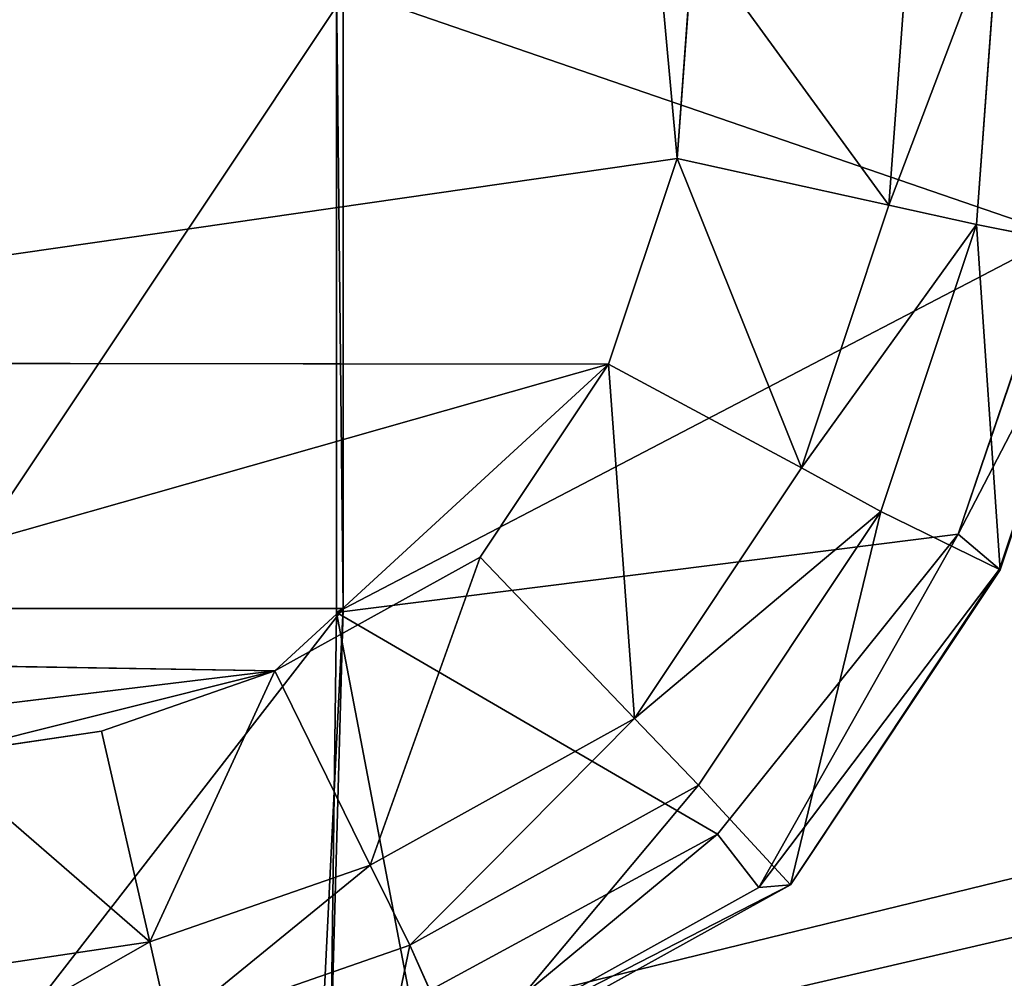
# Model space of a CAD drawing. Extents: x 0 to 31, y 0 to 21.2.
# Tile 153 of 256: x 10.855 to 11.527, y 2.192 to 2.847. Entities that reach past the tile are written whole.
import ezdxf

# ---------------------------------------------------------------- set-up
doc = ezdxf.new("R2010")
doc.units = 0
doc.header["$MEASUREMENT"] = 0
doc.layers.get('0').update_dxf_attribs({"color": 13, "linetype": 'CONTINUOUS'})
for name, color, linetype in [('CAST_IRON', 250, 'CONTINUOUS'), ('GALVANIZED_METAL', 252, 'CONTINUOUS'), ('KNOBS', 252, 'CONTINUOUS')]:
    doc.layers.add(name, color=color, linetype=linetype)

# ---------------------------------------------------------------- blocks, each defined once
blk = doc.blocks.new('NGM5058UC_TRADECAD_DXF')
at = {"layer": 'CAST_IRON', "color": 0}
for p in [(6.2138, -5.87025, 0.58145), (6.2138, -5.87025, 0.58145), (6.3871, -5.99295, 0.58145), (6.3871, -5.99295, 0.58145)]:
    blk.add_line(p, (-7.348, -9.18255, 0.58145), dxfattribs=at)
at = {"layer": 'KNOBS', "color": 0}
for p, q in [((-3.9956, -7.70305, 0.90625), (-4.0112, -7.91515, 0.90625)), ((-3.9956, -7.70305, 0.90625), (-4.0112, -7.91515, 0.90625)), ((-4.0709, -7.90185, 0.59075), (-4.0566, -7.70755, 0.59075)), ((-4.0566, -7.70755, 0.80005), (-4.0709, -7.90185, 0.80005)), ((-4.0709, -7.90185, 0.59075), (-4.0566, -7.70755, 0.59075)), ((-4.0566, -7.70755, 0.80005), (-4.0709, -7.90185, 0.80005)), ((-4.2155, -7.87015, 0.38585), (-4.2044, -7.71865, 0.38585)), ((-4.2044, -7.71865, 0.59075), (-4.2155, -7.87015, 0.59075)), ((-4.2155, -7.87015, 0.38585), (-4.2044, -7.71865, 0.38585)), ((-4.2044, -7.71865, 0.59075), (-4.2155, -7.87015, 0.59075)), ((-4.4482, -8.18005, 1.16675), (-4.4482, -7.75235, 1.16675)), ((-4.4482, -7.75235, 1.16675), (-3.9541, -7.92255, 1.16675)), ((-4.4482, -7.75235, 1.16675), (-3.9541, -7.92255, 1.16675)), ((-4.4482, -8.18005, 1.16675), (-4.4482, -7.75235, 1.16675)), ((-4.4435, -7.75915, 1.89805), (-4.4435, -8.17745, 1.89825)), ((-4.4435, -7.75915, 1.89805), (-4.4435, -8.17745, 1.89825)), ((-5.1816, -8.00945, 0.38585), (-4.2155, -7.87015, 0.38585)), ((-5.1816, -8.00945, 0.38585), (-4.2155, -7.87015, 0.38585)), ((-4.2623, -8.01045, 0.38585), (-4.2155, -7.87015, 0.38585)), ((-4.2155, -7.87015, 0.59075), (-4.2623, -8.01045, 0.59075)), ((-4.2623, -8.01045, 0.38585), (-4.2155, -7.87015, 0.38585)), ((-4.2155, -7.87015, 0.59075), (-4.2623, -8.01045, 0.59075)), ((-4.2155, -7.87015, 0.59075), (-4.0709, -7.90185, 0.59075)), ((-4.2155, -7.87015, 0.59075), (-4.0709, -7.90185, 0.59075)), ((-4.2155, -7.87015, 0.59075), (-4.2155, -7.87015, 0.38585)), ((-4.2155, -7.87015, 0.59075), (-4.2155, -7.87015, 0.38585)), ((-4.1307, -8.08135, 0.59065), (-4.0709, -7.90185, 0.59075)), ((-4.0709, -7.90185, 0.80005), (-4.1307, -8.08135, 0.80005)), ((-4.1307, -8.08135, 0.59065), (-4.0709, -7.90185, 0.59075)), ((-4.0709, -7.90185, 0.80005), (-4.1307, -8.08135, 0.80005)), ((-4.0112, -7.91515, 0.90625), (-4.0709, -7.90185, 0.80005)), ((-4.0112, -7.91515, 0.90625), (-4.0709, -7.90185, 0.80005)), ((-4.0709, -7.90185, 0.80005), (-4.0709, -7.90185, 0.59075)), ((-4.0709, -7.90185, 0.80005), (-4.0709, -7.90185, 0.59075)), ((-4.0112, -7.91515, 0.90625), (-4.0765, -8.11115, 0.90625)), ((-4.0112, -7.91515, 0.90625), (-4.0765, -8.11115, 0.90625)), ((-3.9223, -7.93295, 0.90625), (-4.0112, -7.91515, 0.90625)), ((-3.9223, -7.93295, 0.90625), (-4.0112, -7.91515, 0.90625)), ((-3.9541, -7.92255, 1.16675), (-4.0236, -8.12655, 1.16675)), ((-3.9541, -7.92255, 1.16675), (-4.0236, -8.12655, 1.16675)), ((-3.9954, -8.15065, 1.12645), (-3.923, -7.93325, 1.12645)), ((-3.9954, -8.15065, 1.12645), (-3.923, -7.93325, 1.12645)), ((-3.9223, -7.93295, 0.90625), (-3.995, -8.15095, 0.90615)), ((-3.9223, -7.93295, 0.90625), (-3.995, -8.15095, 0.90615)), ((-5.1816, -8.00945, 0.38585), (-4.2623, -8.01045, 0.38585)), ((-5.1816, -8.00945, 0.38585), (-4.2623, -8.01045, 0.38585)), ((-4.2623, -8.01045, 0.38585), (-4.4902, -8.21995, 0.38585)), ((-4.2623, -8.01045, 0.38585), (-4.4902, -8.21995, 0.38585)), ((-4.3501, -8.14235, 0.38585), (-4.2623, -8.01045, 0.38585)), ((-4.2623, -8.01045, 0.59075), (-4.3501, -8.14235, 0.59075)), ((-4.3501, -8.14235, 0.38585), (-4.2623, -8.01045, 0.38585)), ((-4.2623, -8.01045, 0.59075), (-4.3501, -8.14235, 0.59075)), ((-4.2623, -8.01045, 0.59075), (-4.1307, -8.08135, 0.59065)), ((-4.2623, -8.01045, 0.59075), (-4.1307, -8.08135, 0.59065)), ((-4.2623, -8.01045, 0.59075), (-4.2623, -8.01045, 0.38585)), ((-4.2623, -8.01045, 0.59075), (-4.2623, -8.01045, 0.38585)), ((-4.2447, -8.25255, 0.59075), (-4.1307, -8.08135, 0.59065)), ((-4.1307, -8.08135, 0.80005), (-4.2447, -8.25255, 0.80005)), ((-4.2447, -8.25255, 0.59075), (-4.1307, -8.08135, 0.59065)), ((-4.1307, -8.08135, 0.80005), (-4.2447, -8.25255, 0.80005)), ((-4.0765, -8.11115, 0.90625), (-4.1307, -8.08135, 0.80005)), ((-4.0765, -8.11115, 0.90625), (-4.1307, -8.08135, 0.80005)), ((-4.1307, -8.08135, 0.80005), (-4.1307, -8.08135, 0.59065)), ((-4.1307, -8.08135, 0.80005), (-4.1307, -8.08135, 0.59065)), ((-4.0765, -8.11115, 0.90625), (-4.201, -8.29805, 0.90625)), ((-4.0765, -8.11115, 0.90625), (-4.201, -8.29805, 0.90625)), ((-3.995, -8.15095, 0.90615), (-4.0765, -8.11115, 0.90625)), ((-3.995, -8.15095, 0.90615), (-4.0765, -8.11115, 0.90625)), ((-4.0236, -8.12655, 1.16675), (-4.4482, -8.18005, 1.16675)), ((-4.0236, -8.12655, 1.16675), (-4.4482, -8.18005, 1.16675)), ((-4.0236, -8.12655, 1.16675), (-4.1879, -8.33145, 1.16675)), ((-4.0236, -8.12655, 1.16675), (-4.1879, -8.33145, 1.16675)), ((-4.0236, -8.12655, 1.16675), (-4.1597, -8.36795, 1.12645)), ((-4.0236, -8.12655, 1.16675), (-4.1597, -8.36795, 1.12645)), ((-3.9954, -8.15065, 1.12645), (-4.0236, -8.12655, 1.16675)), ((-3.9954, -8.15065, 1.12645), (-4.0236, -8.12655, 1.16675)), ((-4.4902, -8.21995, 0.38585), (-4.3501, -8.14235, 0.38585)), ((-4.3501, -8.14235, 0.59075), (-4.4902, -8.21995, 0.59075)), ((-4.3501, -8.14235, 0.59075), (-4.4902, -8.21995, 0.59075)), ((-4.4902, -8.21995, 0.38585), (-4.3501, -8.14235, 0.38585)), ((-4.2447, -8.25255, 0.59075), (-4.3501, -8.14235, 0.59075)), ((-4.2447, -8.25255, 0.59075), (-4.3501, -8.14235, 0.59075)), ((-4.3501, -8.14235, 0.59075), (-4.3501, -8.14235, 0.38585)), ((-4.3501, -8.14235, 0.59075), (-4.3501, -8.14235, 0.38585)), ((-3.9954, -8.15065, 1.12645), (-4.1597, -8.36795, 1.12645)), ((-3.9954, -8.15065, 1.12645), (-4.1597, -8.36795, 1.12645)), ((-3.9954, -8.15065, 1.12645), (-4.1382, -8.36615, 0.90625)), ((-3.9954, -8.15065, 1.12645), (-4.1382, -8.36615, 0.90625)), ((-4.1382, -8.36615, 0.90625), (-3.995, -8.15095, 0.90615)), ((-4.1382, -8.36615, 0.90625), (-3.995, -8.15095, 0.90615)), ((-3.995, -8.15095, 0.90615), (-3.9954, -8.15065, 1.12645)), ((-3.995, -8.15095, 0.90615), (-3.9954, -8.15065, 1.12645)), ((-4.7222, -8.17745, 1.89825), (-4.4435, -8.17745, 1.89825)), ((-4.7222, -8.17745, 1.89825), (-4.4435, -8.17745, 1.89825)), ((-4.4435, -8.17745, 1.89825), (-4.4602, -8.51575, 1.89835)), ((-4.4435, -8.17745, 1.89825), (-4.4602, -8.51575, 1.89835)), ((-4.4435, -8.17745, 1.89825), (-4.4521, -8.48095, 1.16675)), ((-4.4435, -8.17745, 1.89825), (-4.4521, -8.48095, 1.16675)), ((-4.4521, -8.48095, 1.16675), (-4.4482, -8.18005, 1.16675)), ((-4.4521, -8.48095, 1.16675), (-4.4482, -8.18005, 1.16675)), ((-4.4482, -8.18005, 1.16675), (-4.4435, -8.17745, 1.89825)), ((-4.4482, -8.18005, 1.16675), (-4.4435, -8.17745, 1.89825)), ((-4.4482, -8.18005, 1.16675), (-4.1879, -8.33145, 1.16675)), ((-4.4482, -8.18005, 1.16675), (-4.1879, -8.33145, 1.16675)), ((-4.4902, -8.21995, 0.38585), (-4.9721, -8.21215, 0.38585)), ((-4.4902, -8.21995, 0.38585), (-4.9721, -8.21215, 0.38585)), ((-4.8356, -8.26185, 0.38585), (-4.4902, -8.21995, 0.38585)), ((-4.8356, -8.26185, 0.38585), (-4.4902, -8.21995, 0.38585)), ((-4.6085, -8.26115, 0.38585), (-4.4902, -8.21995, 0.38585)), ((-4.4902, -8.21995, 0.59075), (-4.6085, -8.26115, 0.59075)), ((-4.4902, -8.21995, 0.59075), (-4.6085, -8.26115, 0.59075)), ((-4.6085, -8.26115, 0.38585), (-4.4902, -8.21995, 0.38585)), ((-4.4902, -8.21995, 0.59075), (-4.4252, -8.35265, 0.59075)), ((-4.4902, -8.21995, 0.59075), (-4.4252, -8.35265, 0.59075)), ((-4.4902, -8.21995, 0.59075), (-4.4902, -8.21995, 0.38585)), ((-4.4902, -8.21995, 0.59075), (-4.4902, -8.21995, 0.38585)), ((-4.4252, -8.35265, 0.59075), (-4.2447, -8.25255, 0.59075)), ((-4.4252, -8.35265, 0.80005), (-4.2447, -8.25255, 0.80005)), ((-4.4252, -8.35265, 0.59075), (-4.2447, -8.25255, 0.59075)), ((-4.4252, -8.35265, 0.80005), (-4.2447, -8.25255, 0.80005)), ((-4.2447, -8.25255, 0.80005), (-4.2447, -8.25255, 0.59075)), ((-4.2447, -8.25255, 0.80005), (-4.201, -8.29805, 0.90625)), ((-4.2447, -8.25255, 0.80005), (-4.201, -8.29805, 0.90625)), ((-4.2447, -8.25255, 0.80005), (-4.2447, -8.25255, 0.59075)), ((-4.7221, -8.27805, 0.38585), (-4.6085, -8.26115, 0.38585)), ((-4.6085, -8.26115, 0.59075), (-4.7221, -8.27805, 0.59075)), ((-4.6085, -8.26115, 0.59075), (-4.7221, -8.27805, 0.59075)), ((-4.7221, -8.27805, 0.38585), (-4.6085, -8.26115, 0.38585)), ((-4.5755, -8.40495, 0.59075), (-4.6085, -8.26115, 0.59075)), ((-4.5755, -8.40495, 0.59075), (-4.6085, -8.26115, 0.59075)), ((-4.6085, -8.26115, 0.59075), (-4.6085, -8.26115, 0.38585)), ((-4.6085, -8.26115, 0.59075), (-4.6085, -8.26115, 0.38585)), ((-4.201, -8.29805, 0.90625), (-4.3981, -8.40725, 0.90625)), ((-4.201, -8.29805, 0.90625), (-4.3981, -8.40725, 0.90625)), ((-4.201, -8.29805, 0.90625), (-4.1382, -8.36615, 0.90625)), ((-4.201, -8.29805, 0.90625), (-4.1382, -8.36615, 0.90625)), ((-4.1879, -8.33145, 1.16675), (-4.3976, -8.44535, 1.16675)), ((-4.1879, -8.33145, 1.16675), (-4.3976, -8.44535, 1.16675)), ((-4.1879, -8.33145, 1.16675), (-4.1597, -8.36795, 1.12645)), ((-4.1879, -8.33145, 1.16675), (-4.1597, -8.36795, 1.12645)), ((-4.5755, -8.40495, 0.59075), (-4.4252, -8.35265, 0.59075)), ((-4.4252, -8.35265, 0.80005), (-4.5755, -8.40495, 0.80005)), ((-4.4252, -8.35265, 0.80005), (-4.5755, -8.40495, 0.80005)), ((-4.5755, -8.40495, 0.59075), (-4.4252, -8.35265, 0.59075)), ((-4.4252, -8.35265, 0.59075), (-4.4252, -8.35265, 0.80005)), ((-4.3981, -8.40725, 0.90625), (-4.4252, -8.35265, 0.80005)), ((-4.3981, -8.40725, 0.90625), (-4.4252, -8.35265, 0.80005)), ((-4.4252, -8.35265, 0.59075), (-4.4252, -8.35265, 0.80005)), ((-4.1597, -8.36795, 1.12645), (-4.379, -8.48975, 1.12645)), ((-4.1597, -8.36795, 1.12645), (-4.379, -8.48975, 1.12645)), ((-4.1382, -8.36615, 0.90625), (-4.3612, -8.48975, 0.90625)), ((-4.1382, -8.36615, 0.90625), (-4.3612, -8.48975, 0.90625)), ((-4.1597, -8.36795, 1.12645), (-4.1382, -8.36615, 0.90625)), ((-4.1597, -8.36795, 1.12645), (-4.1382, -8.36615, 0.90625)), ((-4.7221, -8.42685, 0.59075), (-4.5755, -8.40495, 0.59075)), ((-4.7221, -8.42685, 0.80005), (-4.5755, -8.40495, 0.80005)), ((-4.7221, -8.42685, 0.59075), (-4.5755, -8.40495, 0.59075)), ((-4.7221, -8.42685, 0.80005), (-4.5755, -8.40495, 0.80005)), ((-4.5755, -8.40495, 0.80005), (-4.5755, -8.40495, 0.59075)), ((-4.5755, -8.40495, 0.80005), (-4.5621, -8.46445, 0.90625)), ((-4.5755, -8.40495, 0.80005), (-4.5621, -8.46445, 0.90625)), ((-4.5755, -8.40495, 0.80005), (-4.5755, -8.40495, 0.59075)), ((-4.3981, -8.40725, 0.90625), (-4.5621, -8.46445, 0.90625)), ((-4.3981, -8.40725, 0.90625), (-4.5621, -8.46445, 0.90625)), ((-4.3612, -8.48975, 0.90625), (-4.3981, -8.40725, 0.90625)), ((-4.3612, -8.48975, 0.90625), (-4.3981, -8.40725, 0.90625))]:
    blk.add_line(p, q, dxfattribs=at)
at = {"layer": 'CAST_IRON', "color": 0}
mesh = blk.add_polyface(dxfattribs=at)
corners = [(-6.3929, -5.77405, 0.58145), (6.2138, -5.87025, 0.58145), (-7.348, -9.18255, 0.58145), (5.9703, -5.77405, 0.58145)]
mesh.append_faces([[corners[k] for k in face] for face in [(0, 1, 2), (1, 0, 3)]], dxfattribs={"vtx0": -1, "color": 0})
mesh = blk.add_polyface(dxfattribs=at)
corners = [(6.3871, -5.99295, 0.58145), (-7.348, -9.18255, 0.58145), (6.2138, -5.87025, 0.58145)]
mesh.append_faces([[corners[k] for k in face] for face in [(0, 1, 2)]], dxfattribs={"color": 0})
mesh = blk.add_polyface(dxfattribs=at)
corners = [(6.4994, -6.14695, 0.58145), (-7.348, -9.18255, 0.58145), (6.3871, -5.99295, 0.58145)]
mesh.append_faces([[corners[k] for k in face] for face in [(0, 1, 2)]], dxfattribs={"color": 0})
mesh = blk.add_polyface(dxfattribs=at)
corners = [(6.5572, -6.27685, 0.57605), (-7.348, -9.18255, 0.58145), (6.4994, -6.14695, 0.58145)]
mesh.append_faces([[corners[k] for k in face] for face in [(0, 1, 2)]], dxfattribs={"color": 0})
mesh = blk.add_polyface(dxfattribs=at)
corners = [(6.5715, -6.39075, 0.58145), (-7.348, -9.18255, 0.58145), (6.5572, -6.27685, 0.57605)]
mesh.append_faces([[corners[k] for k in face] for face in [(0, 1, 2)]], dxfattribs={"color": 0})
mesh = blk.add_polyface(dxfattribs=at)
corners = [(6.5869, -9.17585, 0.58145), (-7.348, -9.18255, 0.58145), (6.5715, -6.39075, 0.58145)]
mesh.append_faces([[corners[k] for k in face] for face in [(0, 1, 2)]], dxfattribs={"color": 0})
at = {"layer": 'GALVANIZED_METAL', "color": 0}
mesh = blk.add_polyface(dxfattribs=at)
corners = [(-14.2165, -9.41305, -1.89865), (14.216, 9.40775, -1.89865), (-14.3866, -9.24295, -1.89865), (14.386, 9.23775, -1.89865)]
mesh.append_faces([[corners[k] for k in face] for face in [(0, 1, 2), (1, 0, 3)]], dxfattribs={"vtx0": -1, "color": 0})
mesh = blk.add_polyface(dxfattribs=at)
corners = [(14.216, 9.40775, -1.89865), (-14.2165, 9.40775, -1.89865), (-14.3866, -9.24295, -1.89865)]
mesh.append_faces([[corners[k] for k in face] for face in [(0, 1, 2)]], dxfattribs={"color": 0})
mesh = blk.add_polyface(dxfattribs=at)
corners = [(14.386, 9.23775, -1.89865), (-14.2165, -9.41305, -1.89865), (14.2159, -9.41295, -1.89865)]
mesh.append_faces([[corners[k] for k in face] for face in [(0, 1, 2)]], dxfattribs={"color": 0})
at = {"layer": 'KNOBS', "color": 0}
mesh = blk.add_polyface(dxfattribs=at)
corners = [(-4.3257, -7.43055, 0.38585), (-5.2392, -7.71865, 0.38585), (-5.228, -7.87015, 0.38585)]
mesh.append_faces([[corners[k] for k in face] for face in [(0, 1, 2)]], dxfattribs={"color": 0})
mesh = blk.add_polyface(dxfattribs=at)
corners = [(-5.1816, -8.00945, 0.38585), (-4.3257, -7.43055, 0.38585), (-5.228, -7.87015, 0.38585), (-4.2441, -7.55605, 0.38585)]
mesh.append_faces([[corners[k] for k in face] for face in [(0, 1, 2), (1, 0, 3)]], dxfattribs={"vtx0": -1, "color": 0})
mesh = blk.add_polyface(dxfattribs=at)
corners = [(-3.9976, -7.45965, 1.16675), (-3.9541, -7.92255, 1.16675), (-4.4482, -7.75235, 1.16675), (-3.9373, -7.70035, 1.16675)]
mesh.append_faces([[corners[k] for k in face] for face in [(0, 1, 2), (1, 0, 3)]], dxfattribs={"vtx0": -1, "color": 0})
mesh = blk.add_polyface(dxfattribs=at)
corners = [(-4.2155, -7.87015, 0.38585), (-4.2441, -7.55605, 0.38585), (-5.1816, -8.00945, 0.38585), (-4.2044, -7.71865, 0.38585)]
mesh.append_faces([[corners[k] for k in face] for face in [(0, 1, 2), (1, 0, 3)]], dxfattribs={"vtx0": -1, "color": 0})
mesh = blk.add_polyface(dxfattribs=at)
corners = [(-3.9223, -7.93295, 0.90625), (-3.9956, -7.70305, 0.90625), (-4.0112, -7.91515, 0.90625), (-3.9048, -7.69545, 0.90625)]
mesh.append_faces([[corners[k] for k in face] for face in [(0, 1, 2), (1, 0, 3)]], dxfattribs={"vtx0": -1, "color": 0})
mesh = blk.add_polyface(dxfattribs=at)
corners = [(-3.9956, -7.70305, 0.90625), (-4.0709, -7.90185, 0.80005), (-4.0112, -7.91515, 0.90625), (-4.0566, -7.70755, 0.80005)]
mesh.append_faces([[corners[k] for k in face] for face in [(0, 1, 2), (1, 0, 3)]], dxfattribs={"vtx0": -1, "color": 0})
mesh = blk.add_polyface(dxfattribs=at)
corners = [(-4.0709, -7.90185, 0.59075), (-4.2044, -7.71865, 0.59075), (-4.2155, -7.87015, 0.59075), (-4.0566, -7.70755, 0.59075)]
mesh.append_faces([[corners[k] for k in face] for face in [(0, 1, 2), (1, 0, 3)]], dxfattribs={"vtx0": -1, "color": 0})
mesh = blk.add_polyface(dxfattribs=at)
corners = [(-4.0566, -7.70755, 0.80005), (-4.0709, -7.90185, 0.59075), (-4.0709, -7.90185, 0.80005), (-4.0566, -7.70755, 0.59075)]
mesh.append_faces([[corners[k] for k in face] for face in [(0, 1, 2), (1, 0, 3)]], dxfattribs={"vtx0": -1, "color": 0})
mesh = blk.add_polyface(dxfattribs=at)
corners = [(-4.2044, -7.71865, 0.59075), (-4.2155, -7.87015, 0.38585), (-4.2155, -7.87015, 0.59075), (-4.2044, -7.71865, 0.38585)]
mesh.append_faces([[corners[k] for k in face] for face in [(0, 1, 2), (1, 0, 3)]], dxfattribs={"vtx0": -1, "color": 0})
mesh = blk.add_polyface(dxfattribs=at)
corners = [(-3.9541, -7.92255, 1.16675), (-4.4482, -8.18005, 1.16675), (-4.4482, -7.75235, 1.16675), (-4.0236, -8.12655, 1.16675)]
mesh.append_faces([[corners[k] for k in face] for face in [(0, 1, 2), (1, 0, 3)]], dxfattribs={"vtx0": -1, "color": 0})
mesh = blk.add_polyface(dxfattribs=at)
corners = [(-4.4435, -8.17745, 1.89825), (-4.4482, -7.75235, 1.16675), (-4.4482, -8.18005, 1.16675), (-4.4435, -7.75915, 1.89805)]
mesh.append_faces([[corners[k] for k in face] for face in [(0, 1, 2), (1, 0, 3)]], dxfattribs={"vtx0": -1, "color": 0})
mesh = blk.add_polyface(dxfattribs=at)
corners = [(-4.4435, -7.75915, 1.89805), (-4.7222, -8.17745, 1.89825), (-4.7222, -7.75915, 1.89805), (-4.4435, -8.17745, 1.89825)]
mesh.append_faces([[corners[k] for k in face] for face in [(0, 1, 2), (1, 0, 3)]], dxfattribs={"vtx0": -1, "color": 0})
mesh = blk.add_polyface(dxfattribs=at)
corners = [(-4.2155, -7.87015, 0.38585), (-5.1816, -8.00945, 0.38585), (-4.2623, -8.01045, 0.38585)]
mesh.append_faces([[corners[k] for k in face] for face in [(0, 1, 2)]], dxfattribs={"color": 0})
mesh = blk.add_polyface(dxfattribs=at)
corners = [(-4.1307, -8.08135, 0.59065), (-4.2155, -7.87015, 0.59075), (-4.2623, -8.01045, 0.59075), (-4.0709, -7.90185, 0.59075)]
mesh.append_faces([[corners[k] for k in face] for face in [(0, 1, 2), (1, 0, 3)]], dxfattribs={"vtx0": -1, "color": 0})
mesh = blk.add_polyface(dxfattribs=at)
corners = [(-4.2155, -7.87015, 0.59075), (-4.2623, -8.01045, 0.38585), (-4.2623, -8.01045, 0.59075), (-4.2155, -7.87015, 0.38585)]
mesh.append_faces([[corners[k] for k in face] for face in [(0, 1, 2), (1, 0, 3)]], dxfattribs={"vtx0": -1, "color": 0})
mesh = blk.add_polyface(dxfattribs=at)
corners = [(-4.0112, -7.91515, 0.90625), (-4.1307, -8.08135, 0.80005), (-4.0765, -8.11115, 0.90625), (-4.0709, -7.90185, 0.80005)]
mesh.append_faces([[corners[k] for k in face] for face in [(0, 1, 2), (1, 0, 3)]], dxfattribs={"vtx0": -1, "color": 0})
mesh = blk.add_polyface(dxfattribs=at)
corners = [(-4.0709, -7.90185, 0.80005), (-4.1307, -8.08135, 0.59065), (-4.1307, -8.08135, 0.80005), (-4.0709, -7.90185, 0.59075)]
mesh.append_faces([[corners[k] for k in face] for face in [(0, 1, 2), (1, 0, 3)]], dxfattribs={"vtx0": -1, "color": 0})
mesh = blk.add_polyface(dxfattribs=at)
corners = [(-3.995, -8.15095, 0.90615), (-4.0112, -7.91515, 0.90625), (-4.0765, -8.11115, 0.90625)]
mesh.append_faces([[corners[k] for k in face] for face in [(0, 1, 2)]], dxfattribs={"color": 0})
mesh = blk.add_polyface(dxfattribs=at)
corners = [(-3.9223, -7.93295, 0.90625), (-4.0112, -7.91515, 0.90625), (-3.995, -8.15095, 0.90615)]
mesh.append_faces([[corners[k] for k in face] for face in [(0, 1, 2)]], dxfattribs={"color": 0})
mesh = blk.add_polyface(dxfattribs=at)
corners = [(-3.9541, -7.92255, 1.16675), (-3.923, -7.93325, 1.12645), (-4.0236, -8.12655, 1.16675)]
mesh.append_faces([[corners[k] for k in face] for face in [(0, 1, 2)]], dxfattribs={"color": 0})
mesh = blk.add_polyface(dxfattribs=at)
corners = [(-3.923, -7.93325, 1.12645), (-3.9954, -8.15065, 1.12645), (-4.0236, -8.12655, 1.16675)]
mesh.append_faces([[corners[k] for k in face] for face in [(0, 1, 2)]], dxfattribs={"color": 0})
mesh = blk.add_polyface(dxfattribs=at)
corners = [(-3.9954, -8.15065, 1.12645), (-3.9223, -7.93295, 0.90625), (-3.995, -8.15095, 0.90615), (-3.923, -7.93325, 1.12645)]
mesh.append_faces([[corners[k] for k in face] for face in [(0, 1, 2), (1, 0, 3)]], dxfattribs={"vtx0": -1, "color": 0})
mesh = blk.add_polyface(dxfattribs=at)
corners = [(-4.9721, -8.21215, 0.38585), (-4.2623, -8.01045, 0.38585), (-5.1816, -8.00945, 0.38585), (-4.4902, -8.21995, 0.38585)]
mesh.append_faces([[corners[k] for k in face] for face in [(0, 1, 2), (1, 0, 3)]], dxfattribs={"vtx0": -1, "color": 0})
mesh = blk.add_polyface(dxfattribs=at)
corners = [(-4.2623, -8.01045, 0.38585), (-4.4902, -8.21995, 0.38585), (-4.3501, -8.14235, 0.38585)]
mesh.append_faces([[corners[k] for k in face] for face in [(0, 1, 2)]], dxfattribs={"color": 0})
mesh = blk.add_polyface(dxfattribs=at)
corners = [(-4.2447, -8.25255, 0.59075), (-4.2623, -8.01045, 0.59075), (-4.3501, -8.14235, 0.59075), (-4.1307, -8.08135, 0.59065)]
mesh.append_faces([[corners[k] for k in face] for face in [(0, 1, 2), (1, 0, 3)]], dxfattribs={"vtx0": -1, "color": 0})
mesh = blk.add_polyface(dxfattribs=at)
corners = [(-4.2623, -8.01045, 0.59075), (-4.3501, -8.14235, 0.38585), (-4.3501, -8.14235, 0.59075), (-4.2623, -8.01045, 0.38585)]
mesh.append_faces([[corners[k] for k in face] for face in [(0, 1, 2), (1, 0, 3)]], dxfattribs={"vtx0": -1, "color": 0})
mesh = blk.add_polyface(dxfattribs=at)
corners = [(-4.0765, -8.11115, 0.90625), (-4.2447, -8.25255, 0.80005), (-4.201, -8.29805, 0.90625), (-4.1307, -8.08135, 0.80005)]
mesh.append_faces([[corners[k] for k in face] for face in [(0, 1, 2), (1, 0, 3)]], dxfattribs={"vtx0": -1, "color": 0})
mesh = blk.add_polyface(dxfattribs=at)
corners = [(-4.1307, -8.08135, 0.80005), (-4.2447, -8.25255, 0.59075), (-4.2447, -8.25255, 0.80005), (-4.1307, -8.08135, 0.59065)]
mesh.append_faces([[corners[k] for k in face] for face in [(0, 1, 2), (1, 0, 3)]], dxfattribs={"vtx0": -1, "color": 0})
mesh = blk.add_polyface(dxfattribs=at)
corners = [(-4.0765, -8.11115, 0.90625), (-4.201, -8.29805, 0.90625), (-4.1382, -8.36615, 0.90625)]
mesh.append_faces([[corners[k] for k in face] for face in [(0, 1, 2)]], dxfattribs={"color": 0})
mesh = blk.add_polyface(dxfattribs=at)
corners = [(-3.995, -8.15095, 0.90615), (-4.0765, -8.11115, 0.90625), (-4.1382, -8.36615, 0.90625)]
mesh.append_faces([[corners[k] for k in face] for face in [(0, 1, 2)]], dxfattribs={"color": 0})
mesh = blk.add_polyface(dxfattribs=at)
corners = [(-4.0236, -8.12655, 1.16675), (-4.1879, -8.33145, 1.16675), (-4.4482, -8.18005, 1.16675)]
mesh.append_faces([[corners[k] for k in face] for face in [(0, 1, 2)]], dxfattribs={"color": 0})
mesh = blk.add_polyface(dxfattribs=at)
corners = [(-4.0236, -8.12655, 1.16675), (-4.1597, -8.36795, 1.12645), (-4.1879, -8.33145, 1.16675)]
mesh.append_faces([[corners[k] for k in face] for face in [(0, 1, 2)]], dxfattribs={"color": 0})
mesh = blk.add_polyface(dxfattribs=at)
corners = [(-3.9954, -8.15065, 1.12645), (-4.1597, -8.36795, 1.12645), (-4.0236, -8.12655, 1.16675)]
mesh.append_faces([[corners[k] for k in face] for face in [(0, 1, 2)]], dxfattribs={"color": 0})
mesh = blk.add_polyface(dxfattribs=at)
corners = [(-4.4252, -8.35265, 0.59075), (-4.3501, -8.14235, 0.59075), (-4.4902, -8.21995, 0.59075), (-4.2447, -8.25255, 0.59075)]
mesh.append_faces([[corners[k] for k in face] for face in [(0, 1, 2), (1, 0, 3)]], dxfattribs={"vtx0": -1, "color": 0})
mesh = blk.add_polyface(dxfattribs=at)
corners = [(-4.4902, -8.21995, 0.59075), (-4.3501, -8.14235, 0.38585), (-4.4902, -8.21995, 0.38585), (-4.3501, -8.14235, 0.59075)]
mesh.append_faces([[corners[k] for k in face] for face in [(0, 1, 2), (1, 0, 3)]], dxfattribs={"vtx0": -1, "color": 0})
mesh = blk.add_polyface(dxfattribs=at)
corners = [(-3.9954, -8.15065, 1.12645), (-4.1382, -8.36615, 0.90625), (-4.1597, -8.36795, 1.12645)]
mesh.append_faces([[corners[k] for k in face] for face in [(0, 1, 2)]], dxfattribs={"color": 0})
mesh = blk.add_polyface(dxfattribs=at)
corners = [(-3.9954, -8.15065, 1.12645), (-3.995, -8.15095, 0.90615), (-4.1382, -8.36615, 0.90625)]
mesh.append_faces([[corners[k] for k in face] for face in [(0, 1, 2)]], dxfattribs={"color": 0})
mesh = blk.add_polyface(dxfattribs=at)
corners = [(-4.4435, -8.17745, 1.89825), (-4.7222, -8.53645, 1.89825), (-4.7222, -8.17745, 1.89825), (-4.4602, -8.51575, 1.89835)]
mesh.append_faces([[corners[k] for k in face] for face in [(0, 1, 2), (1, 0, 3)]], dxfattribs={"vtx0": -1, "color": 0})
mesh = blk.add_polyface(dxfattribs=at)
corners = [(-4.4435, -8.17745, 1.89825), (-4.4521, -8.48095, 1.16675), (-4.4602, -8.51575, 1.89835)]
mesh.append_faces([[corners[k] for k in face] for face in [(0, 1, 2)]], dxfattribs={"color": 0})
mesh = blk.add_polyface(dxfattribs=at)
corners = [(-4.4435, -8.17745, 1.89825), (-4.4482, -8.18005, 1.16675), (-4.4521, -8.48095, 1.16675)]
mesh.append_faces([[corners[k] for k in face] for face in [(0, 1, 2)]], dxfattribs={"color": 0})
mesh = blk.add_polyface(dxfattribs=at)
corners = [(-4.4482, -8.18005, 1.16675), (-4.3976, -8.44535, 1.16675), (-4.4521, -8.48095, 1.16675), (-4.1879, -8.33145, 1.16675)]
mesh.append_faces([[corners[k] for k in face] for face in [(0, 1, 2), (1, 0, 3)]], dxfattribs={"vtx0": -1, "color": 0})
mesh = blk.add_polyface(dxfattribs=at)
corners = [(-4.4902, -8.21995, 0.38585), (-4.9721, -8.21215, 0.38585), (-4.8356, -8.26185, 0.38585)]
mesh.append_faces([[corners[k] for k in face] for face in [(0, 1, 2)]], dxfattribs={"color": 0})
mesh = blk.add_polyface(dxfattribs=at)
corners = [(-4.7221, -8.27805, 0.38585), (-4.4902, -8.21995, 0.38585), (-4.8356, -8.26185, 0.38585), (-4.6085, -8.26115, 0.38585)]
mesh.append_faces([[corners[k] for k in face] for face in [(0, 1, 2), (1, 0, 3)]], dxfattribs={"vtx0": -1, "color": 0})
mesh = blk.add_polyface(dxfattribs=at)
corners = [(-4.5755, -8.40495, 0.59075), (-4.4902, -8.21995, 0.59075), (-4.6085, -8.26115, 0.59075), (-4.4252, -8.35265, 0.59075)]
mesh.append_faces([[corners[k] for k in face] for face in [(0, 1, 2), (1, 0, 3)]], dxfattribs={"vtx0": -1, "color": 0})
mesh = blk.add_polyface(dxfattribs=at)
corners = [(-4.6085, -8.26115, 0.59075), (-4.4902, -8.21995, 0.38585), (-4.6085, -8.26115, 0.38585), (-4.4902, -8.21995, 0.59075)]
mesh.append_faces([[corners[k] for k in face] for face in [(0, 1, 2), (1, 0, 3)]], dxfattribs={"vtx0": -1, "color": 0})
mesh = blk.add_polyface(dxfattribs=at)
corners = [(-4.4252, -8.35265, 0.80005), (-4.2447, -8.25255, 0.59075), (-4.4252, -8.35265, 0.59075), (-4.2447, -8.25255, 0.80005)]
mesh.append_faces([[corners[k] for k in face] for face in [(0, 1, 2), (1, 0, 3)]], dxfattribs={"vtx0": -1, "color": 0})
mesh = blk.add_polyface(dxfattribs=at)
corners = [(-4.3981, -8.40725, 0.90625), (-4.2447, -8.25255, 0.80005), (-4.4252, -8.35265, 0.80005), (-4.201, -8.29805, 0.90625)]
mesh.append_faces([[corners[k] for k in face] for face in [(0, 1, 2), (1, 0, 3)]], dxfattribs={"vtx0": -1, "color": 0})
mesh = blk.add_polyface(dxfattribs=at)
corners = [(-4.5755, -8.40495, 0.59075), (-4.7221, -8.27805, 0.59075), (-4.7221, -8.42685, 0.59075), (-4.6085, -8.26115, 0.59075)]
mesh.append_faces([[corners[k] for k in face] for face in [(0, 1, 2), (1, 0, 3)]], dxfattribs={"vtx0": -1, "color": 0})
mesh = blk.add_polyface(dxfattribs=at)
corners = [(-4.7221, -8.27805, 0.59075), (-4.6085, -8.26115, 0.38585), (-4.7221, -8.27805, 0.38585), (-4.6085, -8.26115, 0.59075)]
mesh.append_faces([[corners[k] for k in face] for face in [(0, 1, 2), (1, 0, 3)]], dxfattribs={"vtx0": -1, "color": 0})
mesh = blk.add_polyface(dxfattribs=at)
corners = [(-4.3612, -8.48975, 0.90625), (-4.201, -8.29805, 0.90625), (-4.3981, -8.40725, 0.90625), (-4.1382, -8.36615, 0.90625)]
mesh.append_faces([[corners[k] for k in face] for face in [(0, 1, 2), (1, 0, 3)]], dxfattribs={"vtx0": -1, "color": 0})
mesh = blk.add_polyface(dxfattribs=at)
corners = [(-4.1879, -8.33145, 1.16675), (-4.379, -8.48975, 1.12645), (-4.3976, -8.44535, 1.16675)]
mesh.append_faces([[corners[k] for k in face] for face in [(0, 1, 2)]], dxfattribs={"color": 0})
mesh = blk.add_polyface(dxfattribs=at)
corners = [(-4.1597, -8.36795, 1.12645), (-4.379, -8.48975, 1.12645), (-4.1879, -8.33145, 1.16675)]
mesh.append_faces([[corners[k] for k in face] for face in [(0, 1, 2)]], dxfattribs={"color": 0})
mesh = blk.add_polyface(dxfattribs=at)
corners = [(-4.5621, -8.46445, 0.90625), (-4.4252, -8.35265, 0.80005), (-4.5755, -8.40495, 0.80005), (-4.3981, -8.40725, 0.90625)]
mesh.append_faces([[corners[k] for k in face] for face in [(0, 1, 2), (1, 0, 3)]], dxfattribs={"vtx0": -1, "color": 0})
mesh = blk.add_polyface(dxfattribs=at)
corners = [(-4.5755, -8.40495, 0.80005), (-4.4252, -8.35265, 0.59075), (-4.5755, -8.40495, 0.59075), (-4.4252, -8.35265, 0.80005)]
mesh.append_faces([[corners[k] for k in face] for face in [(0, 1, 2), (1, 0, 3)]], dxfattribs={"vtx0": -1, "color": 0})
mesh = blk.add_polyface(dxfattribs=at)
corners = [(-4.379, -8.48975, 1.12645), (-4.1382, -8.36615, 0.90625), (-4.3612, -8.48975, 0.90625)]
mesh.append_faces([[corners[k] for k in face] for face in [(0, 1, 2)]], dxfattribs={"color": 0})
mesh = blk.add_polyface(dxfattribs=at)
corners = [(-4.1597, -8.36795, 1.12645), (-4.1382, -8.36615, 0.90625), (-4.379, -8.48975, 1.12645)]
mesh.append_faces([[corners[k] for k in face] for face in [(0, 1, 2)]], dxfattribs={"color": 0})
mesh = blk.add_polyface(dxfattribs=at)
corners = [(-4.7222, -8.48825, 0.90625), (-4.5755, -8.40495, 0.80005), (-4.7221, -8.42685, 0.80005), (-4.5621, -8.46445, 0.90625)]
mesh.append_faces([[corners[k] for k in face] for face in [(0, 1, 2), (1, 0, 3)]], dxfattribs={"vtx0": -1, "color": 0})
mesh = blk.add_polyface(dxfattribs=at)
corners = [(-4.7221, -8.42685, 0.80005), (-4.5755, -8.40495, 0.59075), (-4.7221, -8.42685, 0.59075), (-4.5755, -8.40495, 0.80005)]
mesh.append_faces([[corners[k] for k in face] for face in [(0, 1, 2), (1, 0, 3)]], dxfattribs={"vtx0": -1, "color": 0})
mesh = blk.add_polyface(dxfattribs=at)
corners = [(-4.4232, -8.52835, 0.90625), (-4.3981, -8.40725, 0.90625), (-4.5621, -8.46445, 0.90625), (-4.3612, -8.48975, 0.90625)]
mesh.append_faces([[corners[k] for k in face] for face in [(0, 1, 2), (1, 0, 3)]], dxfattribs={"vtx0": -1, "color": 0})
blk = doc.blocks.new('NGM5058UC_TRADECAD_DWG')
at = {"color": 0}
blk.add_blockref('NGM5058UC_TRADECAD_DXF', (15.5194, 10.62185, 1.89865), dxfattribs=at)

msp = doc.modelspace()

# ---------------------------------------------------------------- block references
at = {"color": 0}
msp.add_blockref('NGM5058UC_TRADECAD_DWG', (0, 0), dxfattribs=at)

doc.saveas('drawing.dxf')
